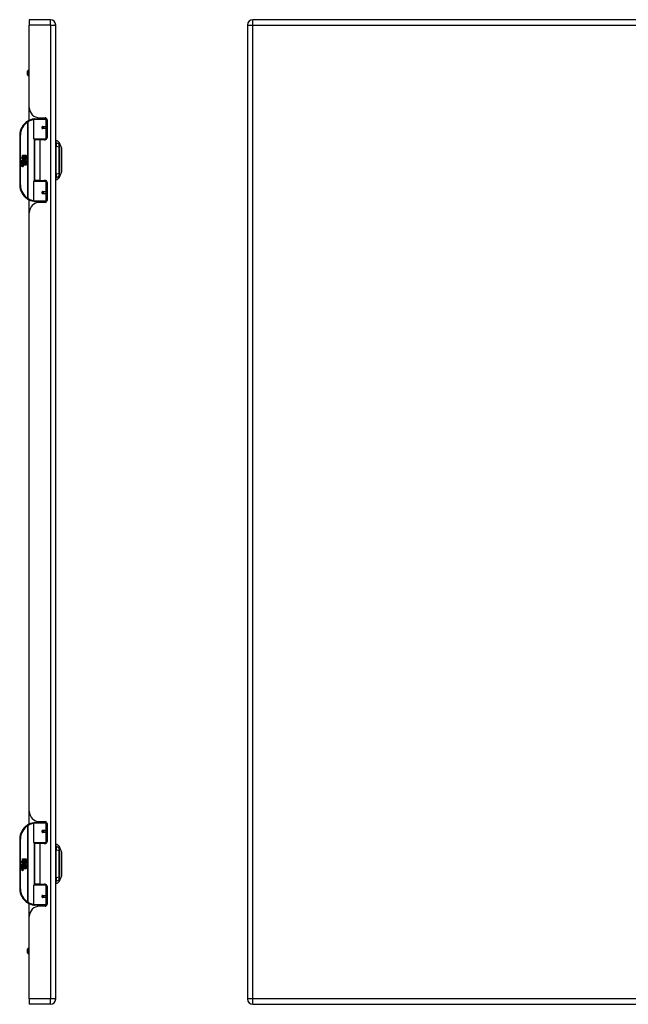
# Model space of a CAD drawing. Header units: inches. Extents: x 5 to 143, y 9 to 75.
# Tile 68 of 84: x 41 to 59, y 27 to 57. Entities that reach past the tile are written whole.
import ezdxf

# ---------------------------------------------------------------- set-up
doc = ezdxf.new("R2010")
doc.units = ezdxf.units.IN
doc.header["$MEASUREMENT"] = 0
doc.layers.add('Visible Edges(ANSI)', color=7, linetype='Continuous', lineweight=25)
doc.layers.add('Visible Tangent Edges(ANSI)', color=7, linetype='Continuous', lineweight=25)

msp = doc.modelspace()

# ---------------------------------------------------------------- linework, layer by layer
at = {"layer": 'Visible Edges(ANSI)'}
for p, q in [((40.836, 56.676), (40.836, 56.515)), ((41.475, 56.676), (40.836, 56.676)), ((77.194, 56.676), (47.598, 56.676)), ((40.836, 54.019), (40.836, 56.515)), ((41.636, 27.034), (41.636, 56.515)), ((47.437, 56.515), (47.437, 27.034)), ((40.836, 55.151), (40.812, 55.151)), ((40.781, 55.005), (40.781, 55.119)), ((40.836, 54.973), (40.812, 54.973)), ((40.836, 53.63), (40.836, 54.019)), ((40.972, 53.072), (40.972, 53.656)), ((40.991, 53.676), (41.321, 53.676)), ((41.096, 53.711), (41.096, 53.676)), ((41.148, 53.707), (41.314, 53.707)), ((41.222, 53.707), (41.222, 53.676)), ((41.366, 53.676), (41.321, 53.676)), ((41.373, 53.648), (41.373, 53.101)), ((41.239, 53.431), (41.239, 53.429)), ((41.244, 53.43), (41.239, 53.43)), ((41.331, 53.432), (41.244, 53.432)), ((41.244, 53.389), (41.331, 53.389)), ((41.246, 53.43), (41.246, 53.432)), ((41.247, 53.391), (41.247, 53.389)), ((41.331, 53.432), (41.373, 53.432)), ((41.373, 53.389), (41.331, 53.389)), ((40.547, 53.176), (40.547, 51.676)), ((41.325, 53.056), (40.988, 53.056)), ((41.064, 53.056), (41.064, 53.042)), ((41.255, 53.056), (41.255, 53.042)), ((41.325, 53.056), (41.353, 53.056)), ((41.159, 53.042), (40.991, 53.042)), ((40.991, 53.042), (40.991, 51.811)), ((41.314, 53.042), (41.159, 53.042)), ((41.652, 52.949), (41.652, 53.017)), ((41.652, 52.949), (41.652, 52.838)), ((41.652, 52.014), (41.652, 52.838)), ((41.739, 52.957), (41.807, 52.783)), ((40.587, 52.504), (40.635, 52.479)), ((40.633, 52.46), (40.587, 52.504)), ((40.619, 52.458), (40.633, 52.46)), ((40.663, 52.427), (40.619, 52.458)), ((40.635, 52.576), (40.667, 52.576)), ((40.635, 52.479), (40.635, 52.576)), ((40.638, 52.477), (40.667, 52.462)), ((40.667, 52.477), (40.638, 52.477)), ((40.667, 52.462), (40.657, 52.46)), ((40.657, 52.46), (40.685, 52.44)), ((40.667, 52.576), (40.667, 52.477)), ((40.671, 52.576), (40.703, 52.576)), ((40.671, 52.477), (40.671, 52.576)), ((40.703, 52.477), (40.671, 52.477)), ((40.685, 52.44), (40.739, 52.477)), ((40.703, 52.576), (40.703, 52.477)), ((40.708, 52.477), (40.708, 52.576)), ((40.708, 52.576), (40.74, 52.576)), ((40.739, 52.477), (40.708, 52.477)), ((40.74, 52.576), (40.74, 52.442)), ((40.601, 52.381), (40.629, 52.356)), ((40.601, 52.365), (40.601, 52.381)), ((40.621, 52.351), (40.601, 52.365)), ((40.601, 52.341), (40.621, 52.349)), ((40.601, 52.325), (40.601, 52.341)), ((40.629, 52.338), (40.601, 52.325)), ((40.601, 52.318), (40.656, 52.308)), ((40.601, 52.305), (40.601, 52.318)), ((40.624, 52.301), (40.601, 52.305)), ((40.601, 52.284), (40.636, 52.278)), ((40.601, 52.271), (40.601, 52.284)), ((40.624, 52.267), (40.601, 52.271)), ((40.601, 52.251), (40.636, 52.245)), ((40.601, 52.237), (40.601, 52.251)), ((40.636, 52.231), (40.601, 52.237)), ((40.613, 52.386), (40.604, 52.386)), ((40.621, 52.349), (40.621, 52.351)), ((40.625, 52.38), (40.625, 52.416)), ((40.629, 52.356), (40.656, 52.37)), ((40.656, 52.314), (40.629, 52.338)), ((40.634, 52.415), (40.634, 52.391)), ((40.656, 52.354), (40.638, 52.346)), ((40.638, 52.346), (40.638, 52.344)), ((40.638, 52.344), (40.656, 52.331)), ((40.641, 52.344), (40.659, 52.351)), ((40.74, 52.344), (40.641, 52.344)), ((40.646, 52.298), (40.646, 52.295)), ((40.656, 52.297), (40.646, 52.298)), ((40.648, 52.34), (40.74, 52.34)), ((40.659, 52.332), (40.648, 52.34)), ((40.651, 52.42), (40.663, 52.427)), ((40.653, 52.294), (40.659, 52.293)), ((40.656, 52.37), (40.656, 52.354)), ((40.656, 52.331), (40.656, 52.314)), ((40.656, 52.308), (40.656, 52.297)), ((40.659, 52.374), (40.738, 52.374)), ((40.659, 52.351), (40.659, 52.374)), ((40.659, 52.31), (40.659, 52.332)), ((40.74, 52.31), (40.659, 52.31)), ((40.659, 52.306), (40.74, 52.306)), ((40.659, 52.293), (40.659, 52.306)), ((40.689, 52.41), (40.66, 52.39)), ((40.74, 52.276), (40.66, 52.276)), ((40.738, 52.374), (40.689, 52.41)), ((40.74, 52.442), (40.714, 52.425)), ((40.714, 52.425), (40.74, 52.411)), ((40.74, 52.411), (40.74, 52.344)), ((40.74, 52.34), (40.74, 52.31)), ((40.74, 52.306), (40.74, 52.276)), ((41.652, 52.014), (41.652, 51.904)), ((41.652, 51.836), (41.652, 51.904)), ((41.807, 52.069), (41.739, 51.895)), ((40.972, 51.196), (40.972, 51.78)), ((40.988, 51.796), (41.325, 51.796)), ((41.159, 51.811), (40.991, 51.811)), ((41.064, 51.796), (41.064, 51.811)), ((41.159, 51.811), (41.314, 51.811)), ((41.255, 51.796), (41.255, 51.811)), ((41.353, 51.796), (41.325, 51.796)), ((41.373, 51.752), (41.373, 51.204)), ((41.239, 51.421), (41.239, 51.423)), ((41.239, 51.422), (41.244, 51.422)), ((41.331, 51.463), (41.244, 51.463)), ((41.244, 51.42), (41.331, 51.42)), ((41.246, 51.422), (41.246, 51.42)), ((41.247, 51.461), (41.247, 51.463)), ((41.331, 51.463), (41.373, 51.463)), ((41.373, 51.42), (41.331, 51.42)), ((40.836, 50.833), (40.836, 51.223)), ((41.321, 51.176), (40.991, 51.176)), ((41.096, 51.141), (41.096, 51.176)), ((41.314, 51.145), (41.148, 51.145)), ((41.222, 51.145), (41.222, 51.176)), ((41.321, 51.176), (41.366, 51.176)), ((40.836, 32.716), (40.836, 50.833)), ((40.836, 32.327), (40.836, 32.716)), ((40.972, 31.769), (40.972, 32.353)), ((40.991, 32.373), (41.321, 32.373)), ((41.096, 32.408), (41.096, 32.373)), ((41.148, 32.404), (41.314, 32.404)), ((41.222, 32.404), (41.222, 32.373)), ((41.366, 32.373), (41.321, 32.373)), ((41.373, 32.345), (41.373, 31.798)), ((41.239, 32.128), (41.239, 32.126)), ((41.244, 32.127), (41.239, 32.127)), ((41.331, 32.129), (41.244, 32.129)), ((41.244, 32.086), (41.331, 32.086)), ((41.246, 32.127), (41.246, 32.129)), ((41.247, 32.088), (41.247, 32.086)), ((41.331, 32.129), (41.373, 32.129)), ((41.373, 32.086), (41.331, 32.086)), ((40.547, 31.873), (40.547, 30.373)), ((41.325, 31.753), (40.988, 31.753)), ((41.159, 31.739), (40.991, 31.739)), ((40.991, 31.739), (40.991, 30.508)), ((41.064, 31.753), (41.064, 31.739)), ((41.314, 31.739), (41.159, 31.739)), ((41.255, 31.753), (41.255, 31.739)), ((41.325, 31.753), (41.353, 31.753)), ((41.652, 31.646), (41.652, 31.714)), ((41.652, 31.646), (41.652, 31.535)), ((41.739, 31.654), (41.807, 31.48)), ((41.652, 30.711), (41.652, 31.535)), ((40.587, 31.201), (40.635, 31.176)), ((40.633, 31.157), (40.587, 31.201)), ((40.601, 31.078), (40.629, 31.053)), ((40.601, 31.062), (40.601, 31.078)), ((40.621, 31.048), (40.601, 31.062)), ((40.601, 31.038), (40.621, 31.046)), ((40.601, 31.022), (40.601, 31.038)), ((40.629, 31.035), (40.601, 31.022)), ((40.601, 31.015), (40.656, 31.005)), ((40.601, 31.002), (40.601, 31.015)), ((40.624, 30.998), (40.601, 31.002)), ((40.613, 31.083), (40.604, 31.083)), ((40.619, 31.155), (40.633, 31.157)), ((40.663, 31.124), (40.619, 31.155)), ((40.621, 31.046), (40.621, 31.048)), ((40.625, 31.077), (40.625, 31.113)), ((40.629, 31.053), (40.656, 31.067)), ((40.656, 31.011), (40.629, 31.035)), ((40.634, 31.112), (40.634, 31.088)), ((40.635, 31.273), (40.667, 31.273)), ((40.635, 31.176), (40.635, 31.273)), ((40.638, 31.174), (40.667, 31.159)), ((40.667, 31.174), (40.638, 31.174)), ((40.656, 31.051), (40.638, 31.043)), ((40.638, 31.043), (40.638, 31.041)), ((40.638, 31.041), (40.656, 31.028)), ((40.641, 31.041), (40.659, 31.048)), ((40.74, 31.041), (40.641, 31.041)), ((40.648, 31.037), (40.74, 31.037)), ((40.659, 31.029), (40.648, 31.037)), ((40.651, 31.117), (40.663, 31.124)), ((40.656, 31.067), (40.656, 31.051)), ((40.656, 31.028), (40.656, 31.011)), ((40.656, 31.005), (40.656, 30.994)), ((40.667, 31.159), (40.657, 31.157)), ((40.657, 31.157), (40.685, 31.137)), ((40.659, 31.071), (40.738, 31.071)), ((40.659, 31.048), (40.659, 31.071)), ((40.659, 31.007), (40.659, 31.029)), ((40.74, 31.007), (40.659, 31.007)), ((40.659, 31.003), (40.74, 31.003)), ((40.659, 30.99), (40.659, 31.003)), ((40.689, 31.107), (40.66, 31.087)), ((40.667, 31.273), (40.667, 31.174)), ((40.671, 31.273), (40.703, 31.273)), ((40.671, 31.174), (40.671, 31.273)), ((40.703, 31.174), (40.671, 31.174)), ((40.685, 31.137), (40.739, 31.174)), ((40.738, 31.071), (40.689, 31.107)), ((40.703, 31.273), (40.703, 31.174)), ((40.708, 31.174), (40.708, 31.273)), ((40.708, 31.273), (40.74, 31.273)), ((40.739, 31.174), (40.708, 31.174)), ((40.74, 31.139), (40.714, 31.122)), ((40.714, 31.122), (40.74, 31.108)), ((40.74, 31.273), (40.74, 31.139)), ((40.74, 31.108), (40.74, 31.041)), ((40.74, 31.037), (40.74, 31.007)), ((40.74, 31.003), (40.74, 30.973)), ((40.601, 30.981), (40.636, 30.975)), ((40.601, 30.968), (40.601, 30.981)), ((40.624, 30.964), (40.601, 30.968)), ((40.601, 30.948), (40.636, 30.942)), ((40.601, 30.934), (40.601, 30.948)), ((40.636, 30.928), (40.601, 30.934)), ((40.646, 30.995), (40.646, 30.992)), ((40.656, 30.994), (40.646, 30.995)), ((40.653, 30.991), (40.659, 30.99)), ((40.74, 30.973), (40.66, 30.973)), ((41.652, 30.711), (41.652, 30.601)), ((41.807, 30.766), (41.739, 30.592)), ((40.972, 29.893), (40.972, 30.477)), ((40.988, 30.493), (41.325, 30.493)), ((41.159, 30.508), (40.991, 30.508)), ((41.064, 30.493), (41.064, 30.508)), ((41.159, 30.508), (41.314, 30.508)), ((41.255, 30.493), (41.255, 30.508)), ((41.353, 30.493), (41.325, 30.493)), ((41.373, 30.449), (41.373, 29.901)), ((41.652, 30.533), (41.652, 30.601)), ((41.239, 30.118), (41.239, 30.12)), ((41.239, 30.119), (41.244, 30.119)), ((41.331, 30.16), (41.244, 30.16)), ((41.244, 30.117), (41.331, 30.117)), ((41.246, 30.119), (41.246, 30.117)), ((41.247, 30.158), (41.247, 30.16)), ((41.331, 30.16), (41.373, 30.16)), ((41.373, 30.117), (41.331, 30.117)), ((40.836, 29.53), (40.836, 29.92)), ((41.321, 29.873), (40.991, 29.873)), ((41.096, 29.838), (41.096, 29.873)), ((41.314, 29.842), (41.148, 29.842)), ((41.222, 29.842), (41.222, 29.873)), ((41.321, 29.873), (41.366, 29.873)), ((40.836, 27.034), (40.836, 29.53)), ((40.781, 28.43), (40.781, 28.544)), ((40.836, 28.576), (40.812, 28.576)), ((40.836, 28.399), (40.812, 28.399)), ((40.836, 27.034), (40.836, 26.873)), ((41.475, 26.873), (40.836, 26.873)), ((47.598, 26.873), (77.194, 26.873))]:
    msp.add_line(p, q, dxfattribs=at)
at = {"layer": 'Visible Edges(ANSI)', "flags": 128}
for points in [[(40.979, 53.671), (40.979, 53.671), (40.978, 53.671), (40.978, 53.671), (40.978, 53.671), (40.978, 53.671), (40.977, 53.671), (40.977, 53.671), (40.977, 53.671), (40.977, 53.671), (40.976, 53.671), (40.976, 53.671), (40.976, 53.671), (40.976, 53.671), (40.975, 53.671), (40.975, 53.671), (40.975, 53.671), (40.975, 53.671), (40.974, 53.671), (40.974, 53.671), (40.974, 53.671), (40.974, 53.671), (40.973, 53.671), (40.973, 53.671), (40.973, 53.671)], [(41.244, 53.389), (41.241, 53.389), (41.239, 53.389), (41.236, 53.39), (41.234, 53.391), (41.231, 53.393), (41.229, 53.395), (41.227, 53.397), (41.225, 53.399), (41.224, 53.402), (41.223, 53.404), (41.222, 53.407), (41.222, 53.41), (41.222, 53.413), (41.223, 53.416), (41.224, 53.419), (41.225, 53.422), (41.227, 53.424), (41.229, 53.426), (41.231, 53.428), (41.234, 53.429), (41.236, 53.431), (41.239, 53.431), (41.241, 53.432), (41.244, 53.432)], [(41.291, 53.042), (41.293, 53.043), (41.296, 53.044), (41.299, 53.044), (41.301, 53.045), (41.304, 53.046), (41.306, 53.047), (41.309, 53.048), (41.311, 53.049), (41.314, 53.049), (41.316, 53.05), (41.319, 53.051), (41.321, 53.051), (41.324, 53.052), (41.327, 53.052), (41.329, 53.053), (41.332, 53.053), (41.334, 53.054), (41.337, 53.054), (41.339, 53.054), (41.342, 53.055), (41.345, 53.055), (41.347, 53.055), (41.35, 53.055), (41.352, 53.056)], [(41.807, 52.071), (41.807, 52.071), (41.807, 52.073), (41.807, 52.075), (41.807, 52.078), (41.807, 52.082), (41.807, 52.086), (41.807, 52.092), (41.807, 52.098), (41.807, 52.105), (41.807, 52.113), (41.807, 52.122), (41.807, 52.131), (41.807, 52.141), (41.807, 52.151), (41.807, 52.163), (41.807, 52.175), (41.807, 52.187), (41.807, 52.201), (41.807, 52.214), (41.807, 52.228), (41.807, 52.243), (41.807, 52.258), (41.807, 52.274), (41.807, 52.29), (41.807, 52.306), (41.807, 52.323), (41.807, 52.34), (41.807, 52.357), (41.807, 52.374), (41.807, 52.391), (41.807, 52.408), (41.807, 52.426), (41.807, 52.443), (41.807, 52.461), (41.807, 52.478), (41.807, 52.496), (41.807, 52.512), (41.807, 52.529), (41.807, 52.546), (41.807, 52.562), (41.807, 52.578), (41.807, 52.594), (41.807, 52.609), (41.807, 52.624), (41.807, 52.638), (41.807, 52.652), (41.807, 52.665), (41.807, 52.677), (41.807, 52.689), (41.807, 52.701), (41.807, 52.711), (41.807, 52.721), (41.807, 52.731), (41.807, 52.739), (41.807, 52.747), (41.807, 52.754), (41.807, 52.76), (41.807, 52.766), (41.807, 52.771), (41.807, 52.774), (41.807, 52.777), (41.807, 52.779), (41.807, 52.781), (41.807, 52.781)], [(41.352, 51.797), (41.35, 51.797), (41.347, 51.797), (41.345, 51.797), (41.342, 51.797), (41.339, 51.798), (41.337, 51.798), (41.334, 51.799), (41.332, 51.799), (41.329, 51.799), (41.327, 51.8), (41.324, 51.8), (41.321, 51.801), (41.319, 51.802), (41.316, 51.802), (41.314, 51.803), (41.311, 51.804), (41.309, 51.804), (41.306, 51.805), (41.304, 51.806), (41.301, 51.807), (41.299, 51.808), (41.296, 51.809), (41.293, 51.81), (41.291, 51.811)], [(41.244, 51.42), (41.241, 51.42), (41.239, 51.421), (41.236, 51.422), (41.234, 51.423), (41.231, 51.424), (41.229, 51.426), (41.227, 51.428), (41.225, 51.431), (41.224, 51.433), (41.223, 51.436), (41.222, 51.439), (41.222, 51.442), (41.222, 51.445), (41.223, 51.448), (41.224, 51.45), (41.225, 51.453), (41.227, 51.455), (41.229, 51.458), (41.231, 51.459), (41.234, 51.461), (41.236, 51.462), (41.239, 51.463), (41.241, 51.463), (41.244, 51.463)], [(40.973, 51.182), (40.973, 51.182), (40.973, 51.182), (40.974, 51.181), (40.974, 51.181), (40.974, 51.181), (40.974, 51.181), (40.975, 51.181), (40.975, 51.181), (40.975, 51.181), (40.975, 51.181), (40.976, 51.181), (40.976, 51.181), (40.976, 51.181), (40.976, 51.181), (40.977, 51.181), (40.977, 51.181), (40.977, 51.181), (40.977, 51.181), (40.978, 51.181), (40.978, 51.181), (40.978, 51.181), (40.978, 51.181), (40.979, 51.181), (40.979, 51.181)], [(40.979, 32.368), (40.979, 32.368), (40.978, 32.368), (40.978, 32.368), (40.978, 32.368), (40.978, 32.368), (40.977, 32.368), (40.977, 32.368), (40.977, 32.368), (40.977, 32.368), (40.976, 32.368), (40.976, 32.368), (40.976, 32.368), (40.976, 32.368), (40.975, 32.368), (40.975, 32.368), (40.975, 32.368), (40.975, 32.368), (40.974, 32.368), (40.974, 32.368), (40.974, 32.368), (40.974, 32.368), (40.973, 32.368), (40.973, 32.368), (40.973, 32.368)], [(41.244, 32.086), (41.241, 32.086), (41.239, 32.086), (41.236, 32.087), (41.234, 32.088), (41.231, 32.09), (41.229, 32.092), (41.227, 32.094), (41.225, 32.096), (41.224, 32.099), (41.223, 32.101), (41.222, 32.104), (41.222, 32.107), (41.222, 32.11), (41.223, 32.113), (41.224, 32.116), (41.225, 32.119), (41.227, 32.121), (41.229, 32.123), (41.231, 32.125), (41.234, 32.126), (41.236, 32.128), (41.239, 32.128), (41.241, 32.129), (41.244, 32.129)], [(41.291, 31.739), (41.293, 31.74), (41.296, 31.741), (41.299, 31.741), (41.301, 31.742), (41.304, 31.743), (41.306, 31.744), (41.309, 31.745), (41.311, 31.746), (41.314, 31.746), (41.316, 31.747), (41.319, 31.748), (41.321, 31.748), (41.324, 31.749), (41.327, 31.749), (41.329, 31.75), (41.332, 31.75), (41.334, 31.751), (41.337, 31.751), (41.339, 31.751), (41.342, 31.752), (41.345, 31.752), (41.347, 31.752), (41.35, 31.752), (41.352, 31.753)], [(41.807, 30.768), (41.807, 30.768), (41.807, 30.77), (41.807, 30.772), (41.807, 30.775), (41.807, 30.779), (41.807, 30.783), (41.807, 30.789), (41.807, 30.795), (41.807, 30.802), (41.807, 30.81), (41.807, 30.819), (41.807, 30.828), (41.807, 30.838), (41.807, 30.848), (41.807, 30.86), (41.807, 30.872), (41.807, 30.884), (41.807, 30.898), (41.807, 30.911), (41.807, 30.925), (41.807, 30.94), (41.807, 30.955), (41.807, 30.971), (41.807, 30.987), (41.807, 31.003), (41.807, 31.02), (41.807, 31.037), (41.807, 31.054), (41.807, 31.071), (41.807, 31.088), (41.807, 31.105), (41.807, 31.123), (41.807, 31.14), (41.807, 31.158), (41.807, 31.175), (41.807, 31.193), (41.807, 31.209), (41.807, 31.226), (41.807, 31.243), (41.807, 31.259), (41.807, 31.275), (41.807, 31.291), (41.807, 31.306), (41.807, 31.321), (41.807, 31.335), (41.807, 31.349), (41.807, 31.362), (41.807, 31.374), (41.807, 31.386), (41.807, 31.398), (41.807, 31.408), (41.807, 31.418), (41.807, 31.428), (41.807, 31.436), (41.807, 31.444), (41.807, 31.451), (41.807, 31.457), (41.807, 31.463), (41.807, 31.468), (41.807, 31.471), (41.807, 31.474), (41.807, 31.476), (41.807, 31.478), (41.807, 31.478)], [(41.352, 30.494), (41.35, 30.494), (41.347, 30.494), (41.345, 30.494), (41.342, 30.494), (41.339, 30.495), (41.337, 30.495), (41.334, 30.496), (41.332, 30.496), (41.329, 30.496), (41.327, 30.497), (41.324, 30.497), (41.321, 30.498), (41.319, 30.499), (41.316, 30.499), (41.314, 30.5), (41.311, 30.501), (41.309, 30.501), (41.306, 30.502), (41.304, 30.503), (41.301, 30.504), (41.299, 30.505), (41.296, 30.506), (41.293, 30.507), (41.291, 30.508)], [(41.244, 30.117), (41.241, 30.117), (41.239, 30.118), (41.236, 30.119), (41.234, 30.12), (41.231, 30.121), (41.229, 30.123), (41.227, 30.125), (41.225, 30.128), (41.224, 30.13), (41.223, 30.133), (41.222, 30.136), (41.222, 30.139), (41.222, 30.142), (41.223, 30.145), (41.224, 30.147), (41.225, 30.15), (41.227, 30.152), (41.229, 30.155), (41.231, 30.156), (41.234, 30.158), (41.236, 30.159), (41.239, 30.16), (41.241, 30.16), (41.244, 30.16)], [(40.973, 29.879), (40.973, 29.879), (40.973, 29.879), (40.974, 29.878), (40.974, 29.878), (40.974, 29.878), (40.974, 29.878), (40.975, 29.878), (40.975, 29.878), (40.975, 29.878), (40.975, 29.878), (40.976, 29.878), (40.976, 29.878), (40.976, 29.878), (40.976, 29.878), (40.977, 29.878), (40.977, 29.878), (40.977, 29.878), (40.977, 29.878), (40.978, 29.878), (40.978, 29.878), (40.978, 29.878), (40.978, 29.878), (40.979, 29.878), (40.979, 29.878)]]:
    msp.add_lwpolyline(points, dxfattribs=at)
at = {"layer": 'Visible Edges(ANSI)'}
for centre in [(41.244, 53.41), (41.244, 51.442), (41.244, 32.107), (41.244, 30.139)]:
    msp.add_circle(centre, 0.0197, dxfattribs=at)
for centre, radius, start, end in [((41.475, 56.515), 0.161, 0, 90), ((47.598, 56.515), 0.161, 90, 180), ((40.812, 55.119), 0.0315, 90, 180), ((40.812, 55.005), 0.0315, 180, 270), ((41.148, 54.019), 0.312, 180, 270), ((41.047, 53.176), 0.5, 98.5081, 122.2377), ((40.991, 53.656), 0.0197, 90, 180), ((41.314, 53.648), 0.0591, 0, 90), ((41.047, 53.176), 0.5, 122.2377, 180), ((41.244, 53.41), 0.0217, 279.147, 90), ((40.988, 53.072), 0.0157, 180, 270), ((41.314, 53.101), 0.0591, 270, 0), ((41.66, 52.958), 0.0394, 101.537, 126.8699), ((41.636, 52.9), 0.118, 29.7291, 82.0587), ((41.73, 52.953), 0.00984, 21.2505, 29.7291), ((41.802, 52.781), 0.00492, 0.2088, 21.2505), ((40.662, 52.404), 0.0607, 171.5605, 197.3343), ((40.622, 52.41), 0.0197, 86.5646, 171.5605), ((40.641, 52.398), 0.0307, 154.6784, 202.5609), ((40.622, 52.407), 0.0096, 73.5261, 154.6784), ((40.62, 52.39), 0.0398, 44.1684, 86.5646), ((40.616, 52.255), 0.0465, 57.5992, 80), ((40.616, 52.221), 0.0465, 58.5584, 80.8257), ((40.636, 52.405), 0.0282, 246.1555, 293.8445), ((40.632, 52.398), 0.0168, 19.3797, 82.9975), ((40.639, 52.399), 0.00955, 241.4547, 321.1652), ((40.638, 52.29), 0.0123, 260, 293.5571), ((40.638, 52.257), 0.0123, 259.9922, 293.5487), ((40.641, 52.259), 0.0288, 259, 288.4748), ((40.634, 52.284), 0.0126, 6.03, 57.5992), ((40.634, 52.25), 0.0126, 6.1027, 57.6083), ((40.641, 52.284), 0.006, 293.5571, 6.03), ((40.641, 52.251), 0.006, 293.5487, 6.1027), ((40.642, 52.293), 0.0288, 273.6169, 286.9928), ((40.633, 52.242), 0.0246, 359.6788, 63.9508), ((40.638, 52.4), 0.0109, 321.1652, 19.3797), ((40.633, 52.275), 0.024, 359.4776, 57.4114), ((40.642, 52.393), 0.0152, 293.8445, 355.0802), ((40.627, 52.397), 0.0299, 350.4085, 44.1684), ((40.647, 52.275), 0.0101, 286.9928, 359.4776), ((40.647, 52.242), 0.0105, 288.4748, 359.6788), ((40.627, 52.397), 0.033, 347.079, 43.1785), ((40.636, 52.277), 0.024, 358.7952, 46.5849), ((41.66, 51.895), 0.0394, 233.1301, 258.463), ((41.636, 51.953), 0.118, 277.9413, 330.2709), ((41.73, 51.899), 0.00984, 330.2709, 338.7495), ((41.802, 52.071), 0.00492, 338.7495, 359.7912), ((41.047, 51.676), 0.5, 180, 237.7623), ((40.988, 51.78), 0.0157, 90, 180), ((41.314, 51.752), 0.0591, 0, 90), ((41.244, 51.442), 0.0217, 270, 80.853), ((41.047, 51.676), 0.5, 237.7623, 261.4919), ((41.148, 50.833), 0.312, 90, 180), ((40.991, 51.196), 0.0197, 180, 270), ((41.314, 51.204), 0.0591, 270, 0), ((41.148, 32.716), 0.312, 180, 270), ((41.047, 31.873), 0.5, 122.2377, 180), ((41.047, 31.873), 0.5, 98.5081, 122.2377), ((40.991, 32.353), 0.0197, 90, 180), ((41.314, 32.345), 0.0591, 0, 90), ((41.244, 32.107), 0.0217, 279.147, 90), ((40.988, 31.769), 0.0157, 180, 270), ((41.314, 31.798), 0.0591, 270, 0), ((41.66, 31.655), 0.0394, 101.537, 126.8699), ((41.636, 31.597), 0.118, 29.7291, 82.0587), ((41.73, 31.65), 0.00984, 21.2505, 29.7291), ((41.802, 31.478), 0.00492, 0.2088, 21.2505), ((40.662, 31.101), 0.0607, 171.5605, 197.3343), ((40.622, 31.107), 0.0197, 86.5646, 171.5605), ((40.641, 31.095), 0.0307, 154.6784, 202.5609), ((40.622, 31.104), 0.0096, 73.5261, 154.6784), ((40.62, 31.087), 0.0398, 44.1684, 86.5646), ((40.616, 30.952), 0.0465, 57.5992, 80), ((40.636, 31.102), 0.0282, 246.1555, 293.8445), ((40.632, 31.095), 0.0168, 19.3797, 82.9975), ((40.639, 31.096), 0.00955, 241.4547, 321.1652), ((40.638, 31.097), 0.0109, 321.1652, 19.3797), ((40.642, 31.09), 0.0152, 293.8445, 355.0802), ((40.627, 31.094), 0.0299, 350.4085, 44.1684), ((40.627, 31.094), 0.033, 347.079, 43.1785), ((40.616, 30.918), 0.0465, 58.5584, 80.8257), ((40.638, 30.987), 0.0123, 260, 293.5571), ((40.638, 30.954), 0.0123, 259.9922, 293.5487), ((40.641, 30.956), 0.0288, 259, 288.4748), ((40.634, 30.981), 0.0126, 6.03, 57.5992), ((40.634, 30.947), 0.0126, 6.1027, 57.6083), ((40.641, 30.981), 0.006, 293.5571, 6.03), ((40.641, 30.948), 0.006, 293.5487, 6.1027), ((40.642, 30.99), 0.0288, 273.6169, 286.9928), ((40.633, 30.939), 0.0246, 359.6788, 63.9508), ((40.633, 30.972), 0.024, 359.4776, 57.4114), ((40.647, 30.972), 0.0101, 286.9928, 359.4776), ((40.647, 30.939), 0.0105, 288.4748, 359.6788), ((40.636, 30.974), 0.024, 358.7952, 46.5849), ((41.802, 30.768), 0.00492, 338.7495, 359.7912), ((40.988, 30.477), 0.0157, 90, 180), ((41.314, 30.449), 0.0591, 0, 90), ((41.66, 30.592), 0.0394, 233.1301, 258.463), ((41.636, 30.65), 0.118, 277.9413, 330.2709), ((41.73, 30.596), 0.00984, 330.2709, 338.7495), ((41.047, 30.373), 0.5, 180, 237.7623), ((41.244, 30.139), 0.0217, 270, 80.853), ((41.047, 30.373), 0.5, 237.7623, 261.4919), ((41.148, 29.53), 0.312, 90, 180), ((40.991, 29.893), 0.0197, 180, 270), ((41.314, 29.901), 0.0591, 270, 0), ((40.812, 28.544), 0.0315, 90, 180), ((40.812, 28.43), 0.0315, 180, 270), ((41.475, 27.034), 0.161, 270, 0), ((47.598, 27.034), 0.161, 180, 270)]:
    msp.add_arc(centre, radius, start, end, dxfattribs=at)
at = {"layer": 'Visible Tangent Edges(ANSI)'}
for p, q in [((41.475, 56.515), (41.475, 56.676)), ((47.598, 56.515), (47.598, 56.676)), ((41.475, 56.515), (40.836, 56.515)), ((41.475, 56.515), (41.475, 27.034)), ((41.475, 56.515), (41.636, 56.515)), ((47.437, 56.515), (47.598, 56.515)), ((47.598, 56.515), (77.194, 56.515)), ((47.598, 27.034), (47.598, 56.515)), ((40.812, 55.151), (40.812, 54.973)), ((41.34, 53.656), (40.972, 53.656)), ((41.247, 53.707), (41.247, 53.676)), ((41.34, 53.656), (41.373, 53.656)), ((41.34, 53.656), (41.34, 53.442)), ((40.78, 53.599), (40.791, 53.582)), ((40.791, 53.582), (40.791, 51.27)), ((40.791, 53.582), (40.794, 53.582)), ((40.794, 51.27), (40.794, 53.582)), ((41.247, 53.432), (41.247, 53.43)), ((41.247, 53.391), (41.247, 53.39)), ((41.249, 53.442), (41.34, 53.442)), ((41.34, 53.379), (41.249, 53.379)), ((41.373, 53.442), (41.34, 53.442)), ((41.34, 53.379), (41.34, 53.072)), ((41.34, 53.379), (41.373, 53.379)), ((40.547, 53.176), (40.566, 53.176)), ((40.566, 51.676), (40.566, 53.176)), ((40.972, 53.072), (41.34, 53.072)), ((40.979, 53.058), (40.979, 51.794)), ((41.366, 53.072), (41.34, 53.072)), ((41.159, 53.042), (41.159, 51.811)), ((41.739, 52.892), (41.739, 52.892)), ((41.739, 52.818), (41.739, 52.818)), ((41.739, 52.034), (41.739, 52.034)), ((41.739, 51.96), (41.739, 51.961)), ((40.566, 51.676), (40.547, 51.676)), ((41.34, 51.78), (40.972, 51.78)), ((41.34, 51.78), (41.366, 51.78)), ((41.34, 51.78), (41.34, 51.473)), ((40.791, 51.27), (40.78, 51.253)), ((40.794, 51.27), (40.791, 51.27)), ((41.247, 51.462), (41.247, 51.461)), ((41.247, 51.422), (41.247, 51.42)), ((41.249, 51.473), (41.34, 51.473)), ((41.34, 51.41), (41.249, 51.41)), ((41.373, 51.473), (41.34, 51.473)), ((41.34, 51.41), (41.34, 51.196)), ((41.34, 51.41), (41.373, 51.41)), ((40.972, 51.196), (41.34, 51.196)), ((41.247, 51.176), (41.247, 51.145)), ((41.373, 51.196), (41.34, 51.196)), ((40.78, 32.296), (40.791, 32.279)), ((40.791, 32.279), (40.791, 29.967)), ((40.791, 32.279), (40.794, 32.279)), ((40.794, 29.967), (40.794, 32.279)), ((41.34, 32.353), (40.972, 32.353)), ((41.247, 32.404), (41.247, 32.373)), ((41.34, 32.353), (41.373, 32.353)), ((41.34, 32.353), (41.34, 32.139)), ((41.247, 32.129), (41.247, 32.127)), ((41.247, 32.088), (41.247, 32.087)), ((41.249, 32.139), (41.34, 32.139)), ((41.34, 32.076), (41.249, 32.076)), ((41.373, 32.139), (41.34, 32.139)), ((41.34, 32.076), (41.34, 31.769)), ((41.34, 32.076), (41.373, 32.076)), ((40.547, 31.873), (40.566, 31.873)), ((40.566, 30.373), (40.566, 31.873)), ((40.972, 31.769), (41.34, 31.769)), ((40.979, 31.755), (40.979, 30.491)), ((41.159, 31.739), (41.159, 30.508)), ((41.366, 31.769), (41.34, 31.769)), ((41.739, 31.589), (41.739, 31.589)), ((41.739, 31.515), (41.739, 31.515)), ((41.739, 30.731), (41.739, 30.731)), ((41.34, 30.477), (40.972, 30.477)), ((41.34, 30.477), (41.366, 30.477)), ((41.34, 30.477), (41.34, 30.17)), ((41.739, 30.657), (41.739, 30.658)), ((40.566, 30.373), (40.547, 30.373)), ((41.247, 30.159), (41.247, 30.158)), ((41.247, 30.119), (41.247, 30.117)), ((41.249, 30.17), (41.34, 30.17)), ((41.34, 30.107), (41.249, 30.107)), ((41.373, 30.17), (41.34, 30.17)), ((41.34, 30.107), (41.34, 29.893)), ((41.34, 30.107), (41.373, 30.107)), ((40.791, 29.967), (40.78, 29.95)), ((40.794, 29.967), (40.791, 29.967)), ((40.972, 29.893), (41.34, 29.893)), ((41.247, 29.873), (41.247, 29.842)), ((41.373, 29.893), (41.34, 29.893)), ((40.812, 28.576), (40.812, 28.399)), ((41.475, 27.034), (40.836, 27.034)), ((41.636, 27.034), (41.475, 27.034)), ((41.475, 26.873), (41.475, 27.034)), ((47.598, 27.034), (47.437, 27.034)), ((47.598, 26.873), (47.598, 27.034)), ((77.194, 27.034), (47.598, 27.034))]:
    msp.add_line(p, q, dxfattribs=at)
at = {"layer": 'Visible Tangent Edges(ANSI)', "flags": 128}
for points in [[(41.249, 53.442), (41.245, 53.442), (41.241, 53.441), (41.237, 53.44), (41.233, 53.438), (41.229, 53.436), (41.226, 53.433), (41.223, 53.43), (41.22, 53.427), (41.218, 53.423), (41.217, 53.419), (41.216, 53.415), (41.215, 53.41), (41.216, 53.406), (41.217, 53.402), (41.218, 53.398), (41.22, 53.394), (41.223, 53.39), (41.226, 53.387), (41.229, 53.385), (41.233, 53.383), (41.237, 53.381), (41.241, 53.38), (41.245, 53.379), (41.249, 53.379)], [(41.353, 53.056), (41.349, 53.056), (41.344, 53.056), (41.34, 53.055), (41.336, 53.055), (41.332, 53.055), (41.328, 53.055), (41.324, 53.054), (41.32, 53.054), (41.315, 53.053), (41.311, 53.053), (41.307, 53.052), (41.303, 53.052), (41.299, 53.051), (41.295, 53.051), (41.291, 53.05), (41.287, 53.049), (41.283, 53.049), (41.279, 53.048), (41.275, 53.047), (41.271, 53.046), (41.267, 53.045), (41.263, 53.044), (41.259, 53.043), (41.255, 53.042)], [(41.738, 52.958), (41.738, 52.958), (41.738, 52.958), (41.738, 52.957), (41.738, 52.956), (41.738, 52.955), (41.738, 52.954), (41.738, 52.953), (41.738, 52.951), (41.738, 52.949), (41.738, 52.947), (41.738, 52.945), (41.738, 52.942), (41.738, 52.939), (41.738, 52.936), (41.738, 52.933), (41.738, 52.929), (41.738, 52.926), (41.738, 52.922), (41.738, 52.918), (41.738, 52.913), (41.738, 52.909), (41.738, 52.904), (41.738, 52.899), (41.738, 52.894)], [(41.738, 52.894), (41.738, 52.892), (41.738, 52.89), (41.738, 52.889), (41.738, 52.887), (41.738, 52.884), (41.738, 52.882), (41.738, 52.88), (41.738, 52.877), (41.738, 52.874), (41.738, 52.871), (41.738, 52.868), (41.738, 52.865), (41.738, 52.862), (41.738, 52.859), (41.738, 52.855), (41.738, 52.851), (41.738, 52.848), (41.738, 52.844), (41.738, 52.84), (41.738, 52.836), (41.738, 52.832), (41.738, 52.828), (41.738, 52.823), (41.738, 52.819)], [(41.738, 52.819), (41.738, 52.787), (41.738, 52.755), (41.738, 52.723), (41.738, 52.691), (41.738, 52.658), (41.738, 52.625), (41.738, 52.592), (41.738, 52.559), (41.738, 52.525), (41.738, 52.492), (41.738, 52.459), (41.738, 52.425), (41.738, 52.392), (41.738, 52.359), (41.738, 52.326), (41.738, 52.292), (41.738, 52.259), (41.738, 52.226), (41.738, 52.194), (41.738, 52.161), (41.738, 52.129), (41.738, 52.097), (41.738, 52.065), (41.738, 52.033)], [(41.739, 52.892), (41.739, 52.897), (41.739, 52.902), (41.739, 52.907), (41.739, 52.911), (41.739, 52.916), (41.739, 52.92), (41.739, 52.924), (41.739, 52.928), (41.739, 52.931), (41.739, 52.935), (41.739, 52.938), (41.739, 52.94), (41.739, 52.943), (41.739, 52.945), (41.739, 52.948), (41.739, 52.95), (41.739, 52.951), (41.739, 52.953), (41.739, 52.954), (41.739, 52.955), (41.739, 52.956), (41.739, 52.956), (41.739, 52.957), (41.739, 52.957)], [(41.739, 52.818), (41.739, 52.823), (41.739, 52.827), (41.739, 52.831), (41.739, 52.835), (41.739, 52.839), (41.739, 52.843), (41.739, 52.846), (41.739, 52.85), (41.739, 52.853), (41.739, 52.857), (41.739, 52.86), (41.739, 52.863), (41.739, 52.867), (41.739, 52.869), (41.739, 52.872), (41.739, 52.875), (41.739, 52.878), (41.739, 52.88), (41.739, 52.882), (41.739, 52.884), (41.739, 52.887), (41.739, 52.888), (41.739, 52.89), (41.739, 52.892)], [(41.739, 52.034), (41.739, 52.066), (41.739, 52.097), (41.739, 52.129), (41.739, 52.162), (41.739, 52.194), (41.739, 52.227), (41.739, 52.26), (41.739, 52.293), (41.739, 52.326), (41.739, 52.359), (41.739, 52.392), (41.739, 52.425), (41.739, 52.459), (41.739, 52.492), (41.739, 52.525), (41.739, 52.558), (41.739, 52.591), (41.739, 52.624), (41.739, 52.657), (41.739, 52.69), (41.739, 52.722), (41.739, 52.755), (41.739, 52.786), (41.739, 52.818)], [(41.807, 52.783), (41.807, 52.783), (41.807, 52.782), (41.807, 52.782), (41.807, 52.781), (41.807, 52.779), (41.807, 52.778), (41.807, 52.776), (41.807, 52.773), (41.807, 52.771), (41.807, 52.768), (41.807, 52.765), (41.807, 52.762), (41.807, 52.758), (41.807, 52.754), (41.807, 52.75), (41.807, 52.745), (41.807, 52.741), (41.807, 52.736), (41.807, 52.73), (41.807, 52.725), (41.807, 52.719), (41.807, 52.713), (41.807, 52.707), (41.807, 52.701)], [(41.807, 52.701), (41.807, 52.699), (41.807, 52.697), (41.807, 52.695), (41.807, 52.693), (41.807, 52.692), (41.807, 52.69), (41.807, 52.688), (41.807, 52.686), (41.807, 52.684), (41.807, 52.682), (41.807, 52.68), (41.807, 52.678), (41.807, 52.676), (41.807, 52.674), (41.807, 52.672), (41.807, 52.67), (41.807, 52.668), (41.807, 52.666), (41.807, 52.664), (41.807, 52.662), (41.807, 52.66), (41.807, 52.658), (41.807, 52.656), (41.807, 52.654)], [(41.807, 52.654), (41.807, 52.638), (41.807, 52.621), (41.807, 52.603), (41.807, 52.585), (41.807, 52.566), (41.807, 52.547), (41.807, 52.527), (41.807, 52.508), (41.807, 52.487), (41.807, 52.467), (41.807, 52.447), (41.807, 52.426), (41.807, 52.405), (41.807, 52.385), (41.807, 52.365), (41.807, 52.344), (41.807, 52.324), (41.807, 52.305), (41.807, 52.286), (41.807, 52.267), (41.807, 52.249), (41.807, 52.231), (41.807, 52.215), (41.807, 52.199)], [(41.807, 52.199), (41.807, 52.196), (41.807, 52.194), (41.807, 52.192), (41.807, 52.19), (41.807, 52.188), (41.807, 52.186), (41.807, 52.184), (41.807, 52.182), (41.807, 52.18), (41.807, 52.178), (41.807, 52.176), (41.807, 52.174), (41.807, 52.172), (41.807, 52.17), (41.807, 52.168), (41.807, 52.166), (41.807, 52.164), (41.807, 52.162), (41.807, 52.161), (41.807, 52.159), (41.807, 52.157), (41.807, 52.155), (41.807, 52.153), (41.807, 52.151)], [(41.738, 52.033), (41.738, 52.029), (41.738, 52.024), (41.738, 52.02), (41.738, 52.016), (41.738, 52.012), (41.738, 52.008), (41.738, 52.005), (41.738, 52.001), (41.738, 51.997), (41.738, 51.994), (41.738, 51.99), (41.738, 51.987), (41.738, 51.984), (41.738, 51.981), (41.738, 51.978), (41.738, 51.975), (41.738, 51.973), (41.738, 51.97), (41.738, 51.968), (41.738, 51.966), (41.738, 51.964), (41.738, 51.962), (41.738, 51.96), (41.738, 51.959)], [(41.738, 51.959), (41.738, 51.953), (41.738, 51.948), (41.738, 51.943), (41.738, 51.939), (41.738, 51.935), (41.738, 51.93), (41.738, 51.926), (41.738, 51.923), (41.738, 51.919), (41.738, 51.916), (41.738, 51.913), (41.738, 51.91), (41.738, 51.908), (41.738, 51.905), (41.738, 51.903), (41.738, 51.901), (41.738, 51.899), (41.738, 51.898), (41.738, 51.897), (41.738, 51.896), (41.738, 51.895), (41.738, 51.894), (41.738, 51.894), (41.738, 51.894)], [(41.739, 51.961), (41.739, 51.962), (41.739, 51.964), (41.739, 51.966), (41.739, 51.968), (41.739, 51.97), (41.739, 51.972), (41.739, 51.975), (41.739, 51.977), (41.739, 51.98), (41.739, 51.983), (41.739, 51.986), (41.739, 51.989), (41.739, 51.992), (41.739, 51.995), (41.739, 51.999), (41.739, 52.002), (41.739, 52.006), (41.739, 52.01), (41.739, 52.013), (41.739, 52.017), (41.739, 52.021), (41.739, 52.025), (41.739, 52.029), (41.739, 52.034)], [(41.739, 51.895), (41.739, 51.895), (41.739, 51.896), (41.739, 51.896), (41.739, 51.897), (41.739, 51.898), (41.739, 51.899), (41.739, 51.901), (41.739, 51.903), (41.739, 51.904), (41.739, 51.907), (41.739, 51.909), (41.739, 51.912), (41.739, 51.915), (41.739, 51.918), (41.739, 51.921), (41.739, 51.924), (41.739, 51.928), (41.739, 51.932), (41.739, 51.936), (41.739, 51.941), (41.739, 51.945), (41.739, 51.95), (41.739, 51.955), (41.739, 51.96)], [(41.807, 52.151), (41.807, 52.145), (41.807, 52.139), (41.807, 52.133), (41.807, 52.127), (41.807, 52.122), (41.807, 52.116), (41.807, 52.111), (41.807, 52.107), (41.807, 52.102), (41.807, 52.098), (41.807, 52.094), (41.807, 52.09), (41.807, 52.087), (41.807, 52.084), (41.807, 52.081), (41.807, 52.079), (41.807, 52.076), (41.807, 52.075), (41.807, 52.073), (41.807, 52.072), (41.807, 52.071), (41.807, 52.07), (41.807, 52.069), (41.807, 52.069)], [(41.255, 51.81), (41.259, 51.809), (41.263, 51.808), (41.267, 51.807), (41.271, 51.806), (41.275, 51.805), (41.279, 51.804), (41.283, 51.804), (41.287, 51.803), (41.291, 51.802), (41.295, 51.801), (41.299, 51.801), (41.303, 51.8), (41.307, 51.8), (41.311, 51.799), (41.315, 51.799), (41.32, 51.798), (41.324, 51.798), (41.328, 51.798), (41.332, 51.797), (41.336, 51.797), (41.34, 51.797), (41.344, 51.797), (41.349, 51.796), (41.353, 51.796)], [(41.249, 51.473), (41.245, 51.473), (41.241, 51.472), (41.237, 51.471), (41.233, 51.469), (41.229, 51.467), (41.226, 51.465), (41.223, 51.462), (41.22, 51.458), (41.218, 51.454), (41.217, 51.45), (41.216, 51.446), (41.215, 51.442), (41.216, 51.438), (41.217, 51.433), (41.218, 51.429), (41.22, 51.426), (41.223, 51.422), (41.226, 51.419), (41.229, 51.416), (41.233, 51.414), (41.237, 51.412), (41.241, 51.411), (41.245, 51.411), (41.249, 51.41)], [(41.249, 32.139), (41.245, 32.139), (41.241, 32.138), (41.237, 32.137), (41.233, 32.135), (41.229, 32.133), (41.226, 32.13), (41.223, 32.127), (41.22, 32.124), (41.218, 32.12), (41.217, 32.116), (41.216, 32.112), (41.215, 32.107), (41.216, 32.103), (41.217, 32.099), (41.218, 32.095), (41.22, 32.091), (41.223, 32.087), (41.226, 32.084), (41.229, 32.082), (41.233, 32.08), (41.237, 32.078), (41.241, 32.077), (41.245, 32.076), (41.249, 32.076)], [(41.353, 31.753), (41.349, 31.753), (41.344, 31.753), (41.34, 31.752), (41.336, 31.752), (41.332, 31.752), (41.328, 31.752), (41.324, 31.751), (41.32, 31.751), (41.315, 31.75), (41.311, 31.75), (41.307, 31.749), (41.303, 31.749), (41.299, 31.748), (41.295, 31.748), (41.291, 31.747), (41.287, 31.746), (41.283, 31.746), (41.279, 31.745), (41.275, 31.744), (41.271, 31.743), (41.267, 31.742), (41.263, 31.741), (41.259, 31.74), (41.255, 31.739)], [(41.738, 31.655), (41.738, 31.655), (41.738, 31.655), (41.738, 31.654), (41.738, 31.653), (41.738, 31.652), (41.738, 31.651), (41.738, 31.65), (41.738, 31.648), (41.738, 31.646), (41.738, 31.644), (41.738, 31.642), (41.738, 31.639), (41.738, 31.636), (41.738, 31.633), (41.738, 31.63), (41.738, 31.626), (41.738, 31.623), (41.738, 31.619), (41.738, 31.615), (41.738, 31.61), (41.738, 31.606), (41.738, 31.601), (41.738, 31.596), (41.738, 31.591)], [(41.739, 31.589), (41.739, 31.594), (41.739, 31.599), (41.739, 31.604), (41.739, 31.608), (41.739, 31.613), (41.739, 31.617), (41.739, 31.621), (41.739, 31.625), (41.739, 31.628), (41.739, 31.632), (41.739, 31.635), (41.739, 31.637), (41.739, 31.64), (41.739, 31.642), (41.739, 31.645), (41.739, 31.647), (41.739, 31.648), (41.739, 31.65), (41.739, 31.651), (41.739, 31.652), (41.739, 31.653), (41.739, 31.653), (41.739, 31.654), (41.739, 31.654)], [(41.738, 31.591), (41.738, 31.589), (41.738, 31.587), (41.738, 31.586), (41.738, 31.584), (41.738, 31.581), (41.738, 31.579), (41.738, 31.577), (41.738, 31.574), (41.738, 31.571), (41.738, 31.568), (41.738, 31.565), (41.738, 31.562), (41.738, 31.559), (41.738, 31.556), (41.738, 31.552), (41.738, 31.548), (41.738, 31.545), (41.738, 31.541), (41.738, 31.537), (41.738, 31.533), (41.738, 31.529), (41.738, 31.525), (41.738, 31.52), (41.738, 31.516)], [(41.738, 31.516), (41.738, 31.484), (41.738, 31.452), (41.738, 31.42), (41.738, 31.388), (41.738, 31.355), (41.738, 31.322), (41.738, 31.289), (41.738, 31.256), (41.738, 31.222), (41.738, 31.189), (41.738, 31.156), (41.738, 31.122), (41.738, 31.089), (41.738, 31.056), (41.738, 31.023), (41.738, 30.989), (41.738, 30.956), (41.738, 30.923), (41.738, 30.891), (41.738, 30.858), (41.738, 30.826), (41.738, 30.794), (41.738, 30.762), (41.738, 30.73)], [(41.739, 31.515), (41.739, 31.52), (41.739, 31.524), (41.739, 31.528), (41.739, 31.532), (41.739, 31.536), (41.739, 31.54), (41.739, 31.543), (41.739, 31.547), (41.739, 31.55), (41.739, 31.554), (41.739, 31.557), (41.739, 31.56), (41.739, 31.564), (41.739, 31.566), (41.739, 31.569), (41.739, 31.572), (41.739, 31.575), (41.739, 31.577), (41.739, 31.579), (41.739, 31.581), (41.739, 31.584), (41.739, 31.585), (41.739, 31.587), (41.739, 31.589)], [(41.739, 30.731), (41.739, 30.763), (41.739, 30.794), (41.739, 30.826), (41.739, 30.859), (41.739, 30.891), (41.739, 30.924), (41.739, 30.957), (41.739, 30.99), (41.739, 31.023), (41.739, 31.056), (41.739, 31.089), (41.739, 31.122), (41.739, 31.156), (41.739, 31.189), (41.739, 31.222), (41.739, 31.255), (41.739, 31.288), (41.739, 31.321), (41.739, 31.354), (41.739, 31.387), (41.739, 31.419), (41.739, 31.452), (41.739, 31.483), (41.739, 31.515)], [(41.807, 31.48), (41.807, 31.48), (41.807, 31.479), (41.807, 31.479), (41.807, 31.478), (41.807, 31.476), (41.807, 31.475), (41.807, 31.473), (41.807, 31.47), (41.807, 31.468), (41.807, 31.465), (41.807, 31.462), (41.807, 31.459), (41.807, 31.455), (41.807, 31.451), (41.807, 31.447), (41.807, 31.442), (41.807, 31.438), (41.807, 31.433), (41.807, 31.427), (41.807, 31.422), (41.807, 31.416), (41.807, 31.41), (41.807, 31.404), (41.807, 31.398)], [(41.807, 31.398), (41.807, 31.396), (41.807, 31.394), (41.807, 31.392), (41.807, 31.39), (41.807, 31.389), (41.807, 31.387), (41.807, 31.385), (41.807, 31.383), (41.807, 31.381), (41.807, 31.379), (41.807, 31.377), (41.807, 31.375), (41.807, 31.373), (41.807, 31.371), (41.807, 31.369), (41.807, 31.367), (41.807, 31.365), (41.807, 31.363), (41.807, 31.361), (41.807, 31.359), (41.807, 31.357), (41.807, 31.355), (41.807, 31.353), (41.807, 31.351)], [(41.807, 31.351), (41.807, 31.335), (41.807, 31.318), (41.807, 31.3), (41.807, 31.282), (41.807, 31.263), (41.807, 31.244), (41.807, 31.224), (41.807, 31.205), (41.807, 31.184), (41.807, 31.164), (41.807, 31.144), (41.807, 31.123), (41.807, 31.102), (41.807, 31.082), (41.807, 31.062), (41.807, 31.041), (41.807, 31.021), (41.807, 31.002), (41.807, 30.983), (41.807, 30.964), (41.807, 30.946), (41.807, 30.928), (41.807, 30.912), (41.807, 30.896)], [(41.738, 30.73), (41.738, 30.726), (41.738, 30.721), (41.738, 30.717), (41.738, 30.713), (41.738, 30.709), (41.738, 30.705), (41.738, 30.702), (41.738, 30.698), (41.738, 30.694), (41.738, 30.691), (41.738, 30.687), (41.738, 30.684), (41.738, 30.681), (41.738, 30.678), (41.738, 30.675), (41.738, 30.672), (41.738, 30.67), (41.738, 30.667), (41.738, 30.665), (41.738, 30.663), (41.738, 30.661), (41.738, 30.659), (41.738, 30.657), (41.738, 30.656)], [(41.739, 30.658), (41.739, 30.659), (41.739, 30.661), (41.739, 30.663), (41.739, 30.665), (41.739, 30.667), (41.739, 30.669), (41.739, 30.672), (41.739, 30.674), (41.739, 30.677), (41.739, 30.68), (41.739, 30.683), (41.739, 30.686), (41.739, 30.689), (41.739, 30.692), (41.739, 30.696), (41.739, 30.699), (41.739, 30.703), (41.739, 30.707), (41.739, 30.71), (41.739, 30.714), (41.739, 30.718), (41.739, 30.722), (41.739, 30.726), (41.739, 30.731)], [(41.807, 30.896), (41.807, 30.893), (41.807, 30.891), (41.807, 30.889), (41.807, 30.887), (41.807, 30.885), (41.807, 30.883), (41.807, 30.881), (41.807, 30.879), (41.807, 30.877), (41.807, 30.875), (41.807, 30.873), (41.807, 30.871), (41.807, 30.869), (41.807, 30.867), (41.807, 30.865), (41.807, 30.863), (41.807, 30.861), (41.807, 30.859), (41.807, 30.858), (41.807, 30.856), (41.807, 30.854), (41.807, 30.852), (41.807, 30.85), (41.807, 30.848)], [(41.807, 30.848), (41.807, 30.842), (41.807, 30.836), (41.807, 30.83), (41.807, 30.824), (41.807, 30.819), (41.807, 30.813), (41.807, 30.808), (41.807, 30.804), (41.807, 30.799), (41.807, 30.795), (41.807, 30.791), (41.807, 30.787), (41.807, 30.784), (41.807, 30.781), (41.807, 30.778), (41.807, 30.776), (41.807, 30.773), (41.807, 30.772), (41.807, 30.77), (41.807, 30.769), (41.807, 30.768), (41.807, 30.767), (41.807, 30.766), (41.807, 30.766)], [(41.255, 30.507), (41.259, 30.506), (41.263, 30.505), (41.267, 30.504), (41.271, 30.503), (41.275, 30.502), (41.279, 30.501), (41.283, 30.501), (41.287, 30.5), (41.291, 30.499), (41.295, 30.498), (41.299, 30.498), (41.303, 30.497), (41.307, 30.497), (41.311, 30.496), (41.315, 30.496), (41.32, 30.495), (41.324, 30.495), (41.328, 30.495), (41.332, 30.494), (41.336, 30.494), (41.34, 30.494), (41.344, 30.494), (41.349, 30.493), (41.353, 30.493)], [(41.738, 30.656), (41.738, 30.65), (41.738, 30.645), (41.738, 30.64), (41.738, 30.636), (41.738, 30.632), (41.738, 30.627), (41.738, 30.623), (41.738, 30.62), (41.738, 30.616), (41.738, 30.613), (41.738, 30.61), (41.738, 30.607), (41.738, 30.605), (41.738, 30.602), (41.738, 30.6), (41.738, 30.598), (41.738, 30.596), (41.738, 30.595), (41.738, 30.594), (41.738, 30.593), (41.738, 30.592), (41.738, 30.591), (41.738, 30.591), (41.738, 30.591)], [(41.739, 30.592), (41.739, 30.592), (41.739, 30.593), (41.739, 30.593), (41.739, 30.594), (41.739, 30.595), (41.739, 30.596), (41.739, 30.598), (41.739, 30.6), (41.739, 30.601), (41.739, 30.604), (41.739, 30.606), (41.739, 30.609), (41.739, 30.612), (41.739, 30.615), (41.739, 30.618), (41.739, 30.621), (41.739, 30.625), (41.739, 30.629), (41.739, 30.633), (41.739, 30.638), (41.739, 30.642), (41.739, 30.647), (41.739, 30.652), (41.739, 30.657)], [(41.249, 30.17), (41.245, 30.17), (41.241, 30.169), (41.237, 30.168), (41.233, 30.166), (41.229, 30.164), (41.226, 30.162), (41.223, 30.159), (41.22, 30.155), (41.218, 30.151), (41.217, 30.147), (41.216, 30.143), (41.215, 30.139), (41.216, 30.135), (41.217, 30.13), (41.218, 30.126), (41.22, 30.123), (41.223, 30.119), (41.226, 30.116), (41.229, 30.113), (41.233, 30.111), (41.237, 30.109), (41.241, 30.108), (41.245, 30.108), (41.249, 30.107)]]:
    msp.add_lwpolyline(points, dxfattribs=at)
at = {"layer": 'Visible Tangent Edges(ANSI)'}
for centre, start, end in [((41.051, 53.176), 99.4349, 122.2377), ((41.047, 53.176), 122.2377, 180), ((41.047, 51.676), 180, 237.7623), ((41.051, 51.676), 237.7623, 260.5651), ((41.047, 31.873), 122.2377, 180), ((41.051, 31.873), 99.4349, 122.2377), ((41.047, 30.373), 180, 237.7623), ((41.051, 30.373), 237.7623, 260.5651)]:
    msp.add_arc(centre, 0.48, start, end, dxfattribs=at)
for centre, major_axis, ratio, start_param, end_param in [((40.976, 53.651), (-0.0029, 0.0195), 0.187781, 5.698095, 6.283185), ((41.321, 53.656), (0, 0.0197), 0.965926, 4.712389, 6.283185), ((40.791, 53.582), (-0.0105, 0.0167), 0.161367, 4.610972, 6.283185), ((41.244, 53.442), (0, -0.00984), 0.476565, 0, 1.570796), ((41.244, 53.379), (0, 0.00984), 0.476565, 4.712389, 6.283185), ((41.331, 53.442), (0, -0.00984), 0.965926, 0, 1.570796), ((41.331, 53.379), (0, 0.00984), 0.965926, 4.712389, 6.283185), ((41.325, 53.072), (0, -0.0157), 0.965926, 0, 1.570796), ((41.636, 52.838), (0.118, 0), 0.946806, 0.522838, 1.432195), ((41.636, 52.8), (-0.118, 0), 0.321806, 3.66443, 4.573787), ((41.73, 52.889), (0.00984, -0.00009), 0.948405, 0.290838, 0.531485), ((41.73, 52.818), (0.00984, 0.00003), 0.317047, 0.281217, 0.521863), ((41.636, 52.052), (0.118, 0), 0.321806, 4.850991, 5.760348), ((41.636, 52.014), (0.118, 0), 0.946806, 4.850991, 5.760348), ((41.73, 52.035), (0.00984, -0.00003), 0.317047, 5.761322, 6.001968), ((41.73, 51.963), (0.00984, 0.00009), 0.948405, 5.751701, 5.992347), ((41.325, 51.78), (0, 0.0157), 0.965926, 4.712389, 6.283185), ((40.791, 51.27), (-0.0105, -0.0167), 0.161367, 0, 1.672214), ((41.244, 51.473), (0, -0.00984), 0.476565, 0, 1.570796), ((41.244, 51.41), (0, 0.00984), 0.476565, 4.712389, 6.283185), ((41.331, 51.473), (0, -0.00984), 0.965926, 0, 1.570796), ((41.331, 51.41), (0, 0.00984), 0.965926, 4.712389, 6.283185), ((40.976, 51.201), (-0.0029, -0.0195), 0.187781, 0, 0.58509), ((41.321, 51.196), (0, -0.0197), 0.965926, 0, 1.570796), ((40.791, 32.279), (-0.0105, 0.0167), 0.161367, 4.610972, 6.283185), ((40.976, 32.348), (-0.0029, 0.0195), 0.187781, 5.698095, 6.283185), ((41.321, 32.353), (0, 0.0197), 0.965926, 4.712389, 6.283185), ((41.244, 32.139), (0, -0.00984), 0.476565, 0, 1.570796), ((41.244, 32.076), (0, 0.00984), 0.476565, 4.712389, 6.283185), ((41.331, 32.139), (0, -0.00984), 0.965926, 0, 1.570796), ((41.331, 32.076), (0, 0.00984), 0.965926, 4.712389, 6.283185), ((41.325, 31.769), (0, -0.0157), 0.965926, 0, 1.570796), ((41.636, 31.535), (0.118, 0), 0.946806, 0.522838, 1.432195), ((41.636, 31.497), (-0.118, 0), 0.321806, 3.66443, 4.573787), ((41.73, 31.586), (0.00984, -0.00009), 0.948405, 0.290838, 0.531485), ((41.73, 31.515), (0.00984, 0.00003), 0.317047, 0.281217, 0.521863), ((41.636, 30.749), (0.118, 0), 0.321806, 4.850991, 5.760348), ((41.73, 30.732), (0.00984, -0.00003), 0.317047, 5.761322, 6.001968), ((41.325, 30.477), (0, 0.0157), 0.965926, 4.712389, 6.283185), ((41.636, 30.711), (0.118, 0), 0.946806, 4.850991, 5.760348), ((41.73, 30.66), (0.00984, 0.00009), 0.948405, 5.751701, 5.992347), ((41.244, 30.17), (0, -0.00984), 0.476565, 0, 1.570796), ((41.244, 30.107), (0, 0.00984), 0.476565, 4.712389, 6.283185), ((41.331, 30.17), (0, -0.00984), 0.965926, 0, 1.570796), ((41.331, 30.107), (0, 0.00984), 0.965926, 4.712389, 6.283185), ((40.791, 29.967), (-0.0105, -0.0167), 0.161367, 0, 1.672214), ((40.976, 29.898), (-0.0029, -0.0195), 0.187781, 0, 0.58509), ((41.321, 29.893), (0, -0.0197), 0.965926, 0, 1.570796)]:
    msp.add_ellipse(centre, major_axis=major_axis, ratio=ratio, start_param=start_param, end_param=end_param, dxfattribs=at)

doc.saveas('drawing.dxf')
